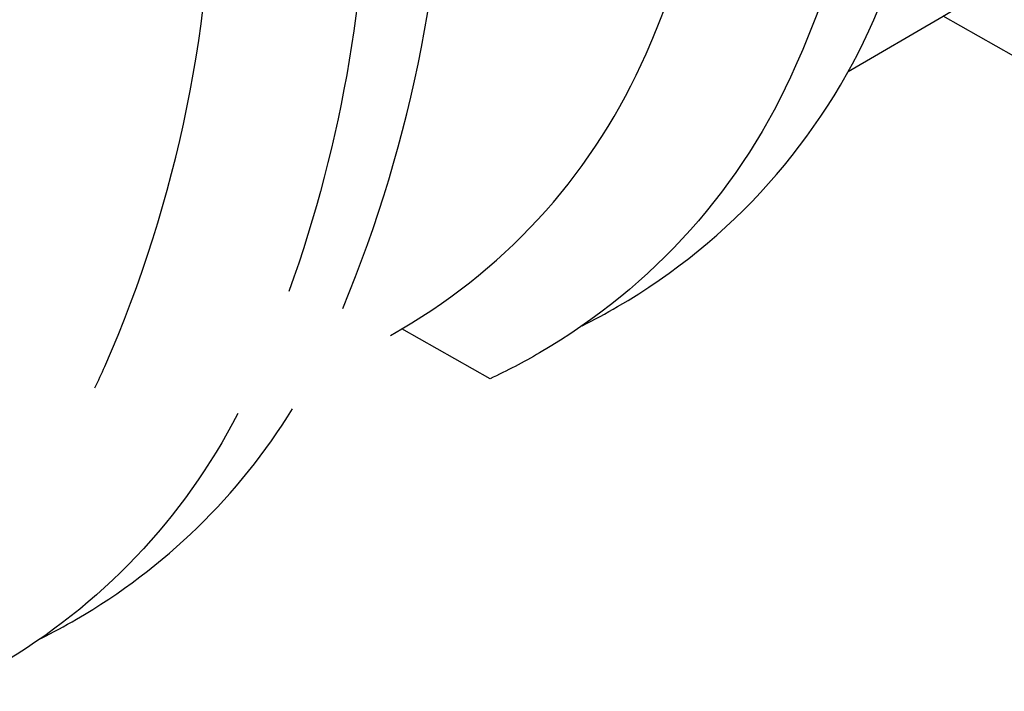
# Model space of a CAD drawing. Extents: x -18027 to -11651, y 1687 to 5059.
# Tile 68 of 170: x -17081 to -17021, y 2288 to 2328. Entities that reach past the tile are written whole.
import ezdxf

# ---------------------------------------------------------------- set-up
doc = ezdxf.new("R2010")
doc.units = 0
doc.header["$MEASUREMENT"] = 0
doc.layers.add('TANK', color=2, linetype='CONTINUOUS')

msp = doc.modelspace()

# ---------------------------------------------------------------- linework, layer by layer
at = {"layer": 'TANK'}
for points in [[(-17030.701, 2325.162), (-17024.999, 2328.472, 0.158496), (-17010.317, 2345.002, 0.106395), (-17003.829, 2376.831, 0.071312), (-17009.142, 2411.217, 0.017305), (-17013.339, 2423.46, 0.040291), (-17026.304, 2450.615, 0.057637), (-17052.006, 2485.056, 0.023866), (-17060.429, 2493.172, 0.023866)], [(-17042.586, 2488.758, -0.011926), (-17036.478, 2481.648, -0.040957), (-17018.122, 2455.262, -0.038238), (-17005.079, 2428.228, -0.019356), (-17000.087, 2413.861, -0.071312), (-16994.504, 2377.726, -0.106395), (-17001.322, 2344.278, -0.159265), (-17016.722, 2327.033, -0.0225), (-17019.69, 2325.484), (-17024.999, 2328.472)], [(-17046.702, 2309.876, 0.016322), (-17044.563, 2311.026, 0.159265), (-17029.162, 2328.271, 0.106395), (-17022.344, 2361.719, 0.071312), (-17027.927, 2397.854, 0.019282), (-17032.898, 2412.167, 0.038312), (-17045.962, 2439.255, 0.044515), (-17066.064, 2467.803, 0.009465), (-17070.985, 2473.384, 0.009465)], [(-17075.734, 2470.641, -0.013078), (-17069.019, 2462.86, -0.040957), (-17050.663, 2436.475, -0.038238), (-17037.62, 2409.441, -0.019356), (-17032.628, 2395.073, -0.071312), (-17027.045, 2358.939, -0.106395), (-17033.863, 2325.491, -0.159265), (-17049.263, 2308.245, -0.0225), (-17052.231, 2306.697), (-17057.54, 2309.685)], [(-17117.649, 2461.222, -0.020226), (-17110.199, 2453.938, -0.016688), (-17101.56, 2444.073, -0.040957), (-17083.203, 2417.687, -0.038238), (-17070.16, 2390.653, -0.019356), (-17065.169, 2376.286, -0.071312), (-17059.586, 2340.151, -0.088865), (-17064.323, 2311.938, -0.088865)], [(-17061.09, 2310.92, 0.101531), (-17054.885, 2342.932, 0.071312), (-17060.468, 2379.066, 0.019282), (-17065.439, 2393.38, 0.038312), (-17078.503, 2420.467, 0.044515), (-17098.605, 2449.016, 0.013151), (-17105.498, 2456.719, 0.01059), (-17109.326, 2460.608)], [(-17058.229, 2309.285), (-17057.54, 2309.685, 0.158496), (-17042.858, 2326.214, 0.106395), (-17036.37, 2358.044, 0.071312), (-17041.682, 2392.43, 0.017305), (-17045.88, 2404.672, 0.040291), (-17058.845, 2431.828, 0.046069), (-17078.771, 2459.856)], [(-17075.99, 2306.143, 0.009882), (-17075.398, 2307.427, 0.106395), (-17068.91, 2339.257, 0.071312), (-17074.223, 2373.643, 0.017305), (-17078.42, 2385.885, 0.040291), (-17091.385, 2413.041, 0.057637), (-17117.087, 2447.481, 0.025049), (-17125.948, 2455.978)], [(-17067.406, 2304.598, -0.143236), (-17081.804, 2289.458, -0.0225), (-17084.772, 2287.909), (-17090.081, 2290.897)], [(-17079.243, 2291.088, 0.016322), (-17077.103, 2292.238, 0.123623), (-17064.116, 2304.881, 0.123623)]]:
    msp.add_lwpolyline(points, format="xyb", dxfattribs=at)

doc.saveas('drawing.dxf')
